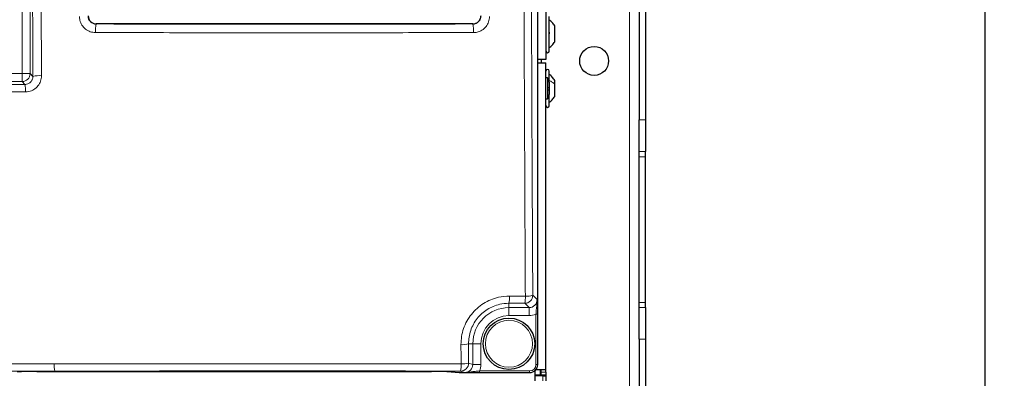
# Model space of a CAD drawing. Header units: millimetres. Extents: x 5 to 418, y 2 to 292.
# Tile 13 of 70: x 98 to 149, y 128 to 147. Entities that reach past the tile are written whole.
import ezdxf

# ---------------------------------------------------------------- set-up
doc = ezdxf.new("R2010")
doc.units = ezdxf.units.MM
doc.layers.add('SLD-0', color=7, linetype='Continuous')
doc.styles.add('SLDTEXTSTYLE1', font='TXT', dxfattribs={"width": 0.605})
doc.dimstyles.new('SLDDIMSTYLE1', dxfattribs={"dimtxt": 3.5, "dimasz": 3.302, "dimexe": 0, "dimexo": 0.0625, "dimgap": 0.875, "dimtad": 1, "dimdec": 1, "dimlfac": 6, "dimrnd": 1e-09, "dimzin": 12, "dimdsep": 46, "dimtxsty": 'SLDTEXTSTYLE1', "dimsah": 1, "dimcen": 0.09, "dimadec": 0, "dimazin": 3, "dimtfac": 1, "dimtofl": 0, "dimtmove": 0, "dimatfit": 3, "dimfxl": 1, "dimfrac": 2, "dimtolj": 1, "dimtzin": 12, "dimarcsym": 0})

# ---------------------------------------------------------------- blocks, each defined once
blk = doc.blocks.new('_D_1')
at = {"layer": 'SLD-0', "color": 7}
for p, q in [((130.495, 247.673), (149.439, 247.673)), ((148.439, 93.785), (148.439, 247.673)), ((116.637, 93.785), (149.439, 93.785))]:
    blk.add_line(p, q, dxfattribs=at)
for centre, start, end in [((145.753, 171.373), 63.4349, 116.5651), ((145.753, 170.085), 243.4349, 296.5651)]:
    blk.add_arc(centre, 6.006, start, end, dxfattribs=at)
for points in [[(148.439, 247.673), (147.931, 244.371), (148.947, 244.371)], [(148.439, 93.785), (148.947, 97.087), (147.931, 97.087)]]:
    blk.add_solid(points, dxfattribs=at)
at = {"layer": 'SLD-0', "color": 7, "insert": (143.927, 164.713), "char_height": 3.5, "attachment_point": 1, "rotation": 90, "style": 'SLDTEXTSTYLE1'}
blk.add_mtext('923,3', dxfattribs=at)

msp = doc.modelspace()

# ---------------------------------------------------------------- linework, layer by layer
at = {"color": 7, "linetype": 'Continuous', "lineweight": 18}
for p, q in [((129.9971, 101.8392), (129.9971, 247.6726)), ((125.2365, 129.0008), (125.2365, 214.8277)), ((98.4943, 144.1004), (98.4943, 178.7276)), ((98.9104, 178.7276), (98.9104, 144.1004)), ((102.3372, 146.6794), (102.3312, 146.6734)), ((121.8797, 146.6734), (121.8737, 146.6794)), ((71.9999, 144.1004), (98.4943, 144.1004)), ((98.9104, 144.1004), (98.4943, 144.1004)), ((98.4943, 143.6843), (98.4943, 144.1004)), ((98.9104, 144.1004), (99.0536, 143.9572)), ((98.4943, 143.6843), (71.9999, 143.6843)), ((98.6439, 143.5347), (98.4943, 143.6843)), ((130.4971, 141.6936), (130.8305, 141.6936)), ((130.8305, 140.0523), (130.4971, 140.0523)), ((130.4971, 139.781), (130.8305, 139.781)), ((123.7762, 132.5578), (124.5962, 132.5547)), ((124.9812, 132.5962), (125.2046, 132.3729)), ((124.5651, 132.1801), (123.7471, 132.1833)), ((123.7471, 132.1833), (123.7471, 131.9568)), ((123.7471, 131.9568), (124.7885, 131.9568)), ((123.7471, 131.9568), (123.7471, 131.5407)), ((124.7885, 131.9568), (124.5651, 132.1801)), ((124.7885, 131.9568), (124.7885, 131.5407)), ((130.4971, 132.2308), (130.8305, 132.2308)), ((130.4971, 131.9596), (130.8305, 131.9596)), ((124.7885, 131.5407), (123.7471, 131.5407)), ((125.2294, 131.6213), (125.1462, 131.6213)), ((125.1462, 129.0032), (125.1462, 131.6213)), ((125.2294, 131.6213), (125.2294, 129.0032)), ((130.8305, 130.3182), (130.4971, 130.3182)), ((121.6501, 130.0809), (121.6557, 129.0832)), ((121.6501, 130.0809), (121.8713, 130.0809)), ((121.8713, 129.0114), (121.8713, 130.0809)), ((121.8713, 130.0809), (122.2874, 130.0809)), ((122.2874, 130.0809), (122.2874, 129.0114)), ((121.6557, 129.0832), (121.8713, 129.0114)), ((121.8713, 129.0114), (122.2874, 129.0114)), ((125.2294, 129.0032), (125.1462, 129.0032)), ((125.2294, 129.0032), (125.2365, 129.0008)), ((120.7546, 128.6248), (121.1624, 128.5844)), ((121.1624, 128.5844), (121.1591, 128.5846)), ((121.4536, 128.5953), (121.2396, 128.6666)), ((122.2141, 128.5868), (122.2141, 128.6701)), ((122.2141, 128.6701), (124.8127, 128.6701)), ((124.8127, 128.5868), (122.2141, 128.5868)), ((124.8127, 128.5868), (124.8127, 128.6701)), ((124.8198, 128.5844), (124.8127, 128.5868)), ((125.4138, 128.6142), (125.6638, 128.6142)), ((125.4971, 128.1642), (125.4971, 128.4142))]:
    msp.add_line(p, q, dxfattribs=at)
at = {"color": 7, "linetype": 'Continuous', "lineweight": 25}
for p, q in [((130.4971, 225.3182), (130.4971, 141.6936)), ((130.8305, 225.3182), (130.8305, 141.6936)), ((125.2366, 129.0008), (125.2366, 214.8277)), ((125.6638, 192.3309), (125.6638, 144.8309)), ((121.8737, 146.6794), (102.3372, 146.6794)), ((125.8305, 145.2642), (125.8305, 147.0642)), ((126.1221, 146.5741), (126.1221, 146.5757)), ((126.1221, 145.7528), (126.1221, 146.5741)), ((125.6638, 144.8309), (125.2366, 144.8309)), ((125.2366, 144.6642), (125.6638, 144.6642)), ((125.4138, 144.8309), (125.4138, 144.6642)), ((125.6638, 128.7476), (125.6638, 144.6642)), ((125.8305, 143.8301), (125.8305, 144.2309)), ((125.7471, 143.8751), (125.6638, 143.8751)), ((125.7471, 143.8751), (125.7471, 142.7867)), ((125.8305, 143.653), (125.8305, 143.8301)), ((125.8305, 143.6546), (125.8305, 143.0072)), ((126.1221, 143.5597), (126.1221, 143.7434)), ((126.1221, 142.9184), (126.1221, 143.5597)), ((125.8305, 142.4309), (125.8305, 143.0072)), ((125.6638, 142.7867), (125.7471, 142.7867)), ((130.4971, 140.0523), (130.4971, 141.6936)), ((130.8305, 141.6936), (130.8305, 140.0523)), ((130.4971, 139.781), (130.4971, 140.0523)), ((130.8305, 139.781), (130.8305, 140.0523)), ((130.4971, 132.2308), (130.4971, 139.781)), ((130.8305, 132.2308), (130.8305, 139.781)), ((130.4971, 131.9596), (130.4971, 132.2308)), ((130.4971, 130.3182), (130.4971, 131.9596)), ((130.8305, 131.9596), (130.8305, 132.2308)), ((130.8305, 131.9596), (130.8305, 130.3182)), ((130.4971, 130.3182), (130.4971, 102.6726)), ((130.8305, 130.3182), (130.8305, 102.6726)), ((125.1506, 128.7476), (125.6638, 128.7476)), ((125.2365, 129.0008), (125.2366, 129.0008)), ((125.3805, 128.4726), (125.3805, 128.7476)), ((125.4138, 128.6142), (125.4138, 128.7476)), ((125.6638, 128.6142), (125.6638, 128.7476)), ((99.2573, 128.6397), (119.7369, 128.6397)), ((120.7513, 128.6249), (121.1591, 128.5846)), ((120.7546, 128.6248), (120.7513, 128.6249)), ((121.1624, 128.5844), (124.8198, 128.5844)), ((125.0805, 128.6759), (125.0805, 128.1642)), ((125.0805, 128.4726), (125.3805, 128.4726)), ((125.4971, 128.4142), (125.0805, 128.4142)), ((125.3805, 128.4726), (125.3805, 128.4142)), ((125.4138, 128.4476), (125.4138, 128.6142)), ((125.6638, 128.4476), (125.4138, 128.4476)), ((125.4138, 128.4476), (125.4138, 128.4142)), ((125.4971, 128.4142), (125.6638, 128.4142)), ((125.6638, 128.6142), (125.6638, 128.4476)), ((125.6638, 128.4476), (125.6638, 128.4142)), ((125.6638, 128.4142), (125.6638, 128.1642))]:
    msp.add_line(p, q, dxfattribs=at)
for centre, radius in [((128.1638, 144.7559), 0.75), ((123.7471, 130.0809), 1.3333)]:
    msp.add_circle(centre, radius, dxfattribs=at)
at = {"color": 7, "linetype": 'Continuous', "lineweight": 18}
msp.add_circle((123.7471, 130.0809), 1.2195, dxfattribs=at)
for centre, radius, start, end in [((104.3431, 146.3388), 2.0396, 170.55824, 183.16692), ((119.8678, 146.3388), 2.0396, 356.83308, 9.44176), ((98.493, 144.1017), 0.4174, 270.1836, 359.8164), ((97.0194, 143.2287), 1.653, 357.32976, 10.66819), ((99.3958, 142.3281), 1.6647, 86.47423, 101.86296), ((122.2972, 132.4841), 1.4809, 348.27773, 2.85154), ((124.5638, 132.5976), 0.4174, 270.1836, 359.8164), ((123.2111, 132.4811), 1.3871, 347.46849, 3.0406), ((124.6732, 133.6457), 1.0937, 265.96218, 286.35612), ((123.7471, 130.0809), 1.8759, 90, 180), ((123.7471, 130.0809), 1.4598, 90, 180), ((121.337, 131.1091), 1.0748, 265.72191, 286.93935), ((101.4845, 128.9541), 1.3273, 176.4728, 192.64469), ((121.2389, 129.0834), 0.4168, 270.09622, 359.97363), ((119.5481, 128.9569), 1.7162, 350.26371, 2.73596), ((121.3425, 130.0925), 1.0567, 265.6515, 287.24077)]:
    msp.add_arc(centre, radius, start, end, dxfattribs=at)
at = {"color": 7, "linetype": 'Continuous', "lineweight": 25}
for centre, radius, start, end in [((125.7471, 145.2642), 0.0833, 180, 360), ((125.7471, 144.2309), 0.0833, 0, 180), ((125.4971, 143.6546), 0.3333, 0, 41.40962), ((125.4971, 143.0072), 0.3333, 318.59038, 0), ((125.7471, 142.4309), 0.0833, 180, 360), ((121.1624, 128.6177), 0.0333, 264.34656, 270)]:
    msp.add_arc(centre, radius, start, end, dxfattribs=at)
for centre, major_axis, ratio, start_param, end_param in [((102.3374, 147.0962), (0.2948, 0.2948), 0.9995737, 2.3563468, 3.9268385), ((121.8735, 147.0962), (-0.2948, 0.2948), 0.9995737, 2.3563468, 3.9268385), ((124.8194, 129.0011), (0.3958, -0.1318), 0.9987209, 5.0343527, 6.6042357), ((99.2573, 128.6217), (1.0333, 0), 0.0174551, 1.5707963, 2.9670597), ((119.7369, 128.6217), (1.0333, 0), 0.0174551, 0.1745329, 1.5707963)]:
    msp.add_ellipse(centre, major_axis=major_axis, ratio=ratio, start_param=start_param, end_param=end_param, dxfattribs=at)
at = {"color": 7, "linetype": 'Continuous', "lineweight": 18}
for centre, major_axis, ratio, start_param, end_param in [((124.7862, 132.3752), (0.297, -0.297), 0.9918461, 5.4991567, 7.0672139), ((124.7862, 132.3752), (0.5909, -0.5909), 0.9972647, 5.4991567, 5.9424634), ((121.4529, 129.0122), (0.3971, -0.1323), 0.9954497, 5.0343527, 6.6042357), ((121.4529, 129.0122), (0.7918, -0.2637), 0.9984779, 6.182178, 6.6042357), ((124.8124, 129.0035), (-0.3167, 0.1055), 0.9984779, 1.8927601, 3.462643), ((124.8124, 129.0035), (0.3957, -0.1318), 0.9990857, 5.0343527, 6.6042357)]:
    msp.add_ellipse(centre, major_axis=major_axis, ratio=ratio, start_param=start_param, end_param=end_param, dxfattribs=at)
for points, knots in [([(99.0536, 143.9572), (99.0484, 145.2755), (99.0301, 149.9146), (99.0045, 157.8699), (98.9915, 164.5126), (98.985, 167.8273)], [0, 0, 0, 0, 0.165898, 0.5837783, 1, 1, 1, 1]), ([(99.4297, 167.8406), (99.4362, 164.5285), (99.4492, 157.8912), (99.4747, 149.9422), (99.493, 145.3069), (99.4982, 143.9896)], [0, 0, 0, 0, 0.4162214, 0.8341019, 1, 1, 1, 1]), ([(124.5962, 132.5547), (124.5871, 134.3371), (124.561, 139.4365), (124.5259, 147.8671), (124.4933, 157.8471), (124.4802, 164.5083), (124.4736, 167.839)], [0, 0, 0, 0, 0.1519058, 0.4346037, 0.7173017, 1, 1, 1, 1]), ([(124.8585, 167.8523), (124.8651, 164.5243), (124.8782, 157.8684), (124.9109, 147.8964), (124.946, 139.4726), (124.9721, 134.3772), (124.9812, 132.5962)], [0, 0, 0, 0, 0.2826981, 0.5653962, 0.8480943, 1, 1, 1, 1]), ([(102.3312, 146.6734), (102.2845, 146.6781), (102.1912, 146.6874), (102.0664, 146.7591), (101.9721, 146.8646), (101.9219, 146.9816), (101.9166, 147.0589), (101.9144, 147.0898)], [0, 0, 0, 0, 0.2144798, 0.4286755, 0.6426541, 0.8569184, 1, 1, 1, 1]), ([(122.2965, 147.0898), (122.2918, 147.0432), (122.2824, 146.9499), (122.2106, 146.8251), (122.1049, 146.7309), (121.9878, 146.6807), (121.9105, 146.6755), (121.8797, 146.6734)], [0, 0, 0, 0, 0.2150805, 0.4297081, 0.6437944, 0.8577892, 1, 1, 1, 1]), ([(101.4712, 147.0599), (101.4754, 146.9979), (101.4859, 146.8428), (101.5867, 146.6084), (101.7756, 146.3974), (102.0257, 146.254), (102.213, 146.2354), (102.3067, 146.2262)], [0, 0, 0, 0, 0.1426289, 0.3566824, 0.5708764, 0.7854064, 1, 1, 1, 1]), ([(102.3312, 146.6734), (103.9585, 146.672), (107.2144, 146.6691), (112.104, 146.668), (116.9951, 146.6691), (120.251, 146.672), (121.8797, 146.6734)], [0, 0, 0, 0, 0.2498913, 0.5, 0.7498913, 1, 1, 1, 1]), ([(121.9042, 146.2262), (121.9661, 146.2303), (122.1213, 146.2407), (122.3559, 146.341), (122.5677, 146.5294), (122.7117, 146.7791), (122.7304, 146.9663), (122.7397, 147.0599)], [0, 0, 0, 0, 0.1422435, 0.3565333, 0.5709155, 0.7855035, 1, 1, 1, 1]), ([(121.9042, 146.2262), (120.2729, 146.2247), (117.0087, 146.2218), (112.1797, 146.2207), (107.2765, 146.2217), (104.0123, 146.2246), (102.3067, 146.2262)], [0, 0, 0, 0, 0.2498914, 0.5000001, 0.7387425, 1, 1, 1, 1]), ([(71.853, 143.5374), (74.0878, 143.5304), (78.5598, 143.5166), (85.2673, 143.511), (91.9665, 143.5154), (96.4172, 143.5283), (98.6439, 143.5347)], [0, 0, 0, 0, 0.2504819, 0.5012443, 0.750484, 1, 1, 1, 1]), ([(99.0536, 143.9572), (99.0495, 143.9094), (99.0412, 143.814), (98.9702, 143.687), (98.8646, 143.5913), (98.7486, 143.5418), (98.6727, 143.5367), (98.6439, 143.5347)], [0, 0, 0, 0, 0.2198065, 0.4389015, 0.6557565, 0.8690825, 1, 1, 1, 1]), ([(98.6706, 143.1517), (98.7285, 143.1555), (98.8802, 143.1655), (99.1129, 143.2629), (99.3264, 143.4524), (99.4713, 143.705), (99.4892, 143.8947), (99.4982, 143.9896)], [0, 0, 0, 0, 0.1328954, 0.3483652, 0.5653683, 0.7827569, 1, 1, 1, 1]), ([(98.6706, 143.1517), (96.4419, 143.1453), (91.9821, 143.1324), (86.8234, 143.129), (83.2067, 143.1302), (80.2746, 143.1329), (76.4836, 143.1393), (73.3882, 143.1493), (71.8401, 143.1543)], [0, 0, 0, 0, 0.24937914, 0.49903475, 0.5762591, 0.65349164, 0.82669955, 1, 1, 1, 1]), ([(121.2568, 130.0373), (121.263, 130.1781), (121.2755, 130.4598), (121.383, 130.8717), (121.5547, 131.2603), (121.7895, 131.6149), (122.081, 131.9236), (122.4183, 132.1799), (122.7936, 132.373), (123.2467, 132.5251), (123.5815, 132.5458), (123.7762, 132.5578)], [0, 0, 0, 0, 0.1069877, 0.213972, 0.3210268, 0.4280785, 0.5345588, 0.6410379, 0.7469299, 0.8528235, 1, 1, 1, 1]), ([(125.1462, 131.6213), (125.1521, 131.6963), (125.1649, 131.861), (125.189, 132.0676), (125.2057, 132.2364), (125.2063, 132.3331), (125.2046, 132.3724), (125.2046, 132.3729)], [0, 0, 0, 0, 0.25961759, 0.57064656, 0.82414154, 0.99806195, 1, 1, 1, 1]), ([(125.2046, 132.3729), (125.2046, 132.3725), (125.2096, 132.2937), (125.2184, 132.1494), (125.2277, 131.889), (125.2289, 131.7067), (125.2294, 131.6213)], [0, 0, 0, 0, 0.0019896, 0.406331, 0.7221656, 1, 1, 1, 1]), ([(123.7471, 132.1833), (123.585, 132.1733), (123.3062, 132.1563), (122.9288, 132.0295), (122.6161, 131.8684), (122.3352, 131.6545), (122.0925, 131.3969), (121.8972, 131.1009), (121.7544, 130.7767), (121.6653, 130.4331), (121.6552, 130.1983), (121.6501, 130.0809)], [0, 0, 0, 0, 0.1470521, 0.2528307, 0.3586079, 0.4650256, 0.5714461, 0.678556, 0.7856713, 0.892833, 1, 1, 1, 1]), ([(121.2624, 129.0388), (121.2608, 129.315), (121.2589, 129.6478), (121.2571, 129.9806), (121.2568, 130.0373)], [0, 0, 0, 0, 0.829864, 1, 1, 1, 1]), ([(75.0872, 129.0314), (77.1398, 129.0298), (81.247, 129.0267), (86.87, 129.0262), (91.8069, 129.0279), (96.0562, 129.031), (98.7917, 129.0342), (100.1597, 129.0358)], [0, 0, 0, 0, 0.2456541, 0.4915361, 0.6722043, 0.8360684, 1, 1, 1, 1]), ([(100.1597, 129.0358), (101.9697, 129.0377), (105.5917, 129.0416), (110.6274, 129.0433), (115.8536, 129.0429), (119.2607, 129.0403), (121.2624, 129.0388)], [0, 0, 0, 0, 0.2576262, 0.5155282, 0.7153753, 1, 1, 1, 1]), ([(100.1894, 128.6635), (98.064, 128.6612), (93.8111, 128.6565), (87.4919, 128.6541), (81.2401, 128.6545), (77.1244, 128.6576), (75.0657, 128.6592)], [0, 0, 0, 0, 0.254103, 0.5084582, 0.7541151, 1, 1, 1, 1]), ([(121.2396, 128.6666), (119.5412, 128.668), (116.1429, 128.6707), (110.9314, 128.6714), (105.6099, 128.6695), (101.9969, 128.6655), (100.1894, 128.6635)], [0, 0, 0, 0, 0.2421216, 0.4844723, 0.7420981, 1, 1, 1, 1]), ([(121.4536, 128.5953), (121.4541, 128.5953), (121.4997, 128.5947), (121.601, 128.5991), (121.7729, 128.6221), (121.9756, 128.6509), (122.1394, 128.6641), (122.2141, 128.6701)], [0, 0, 0, 0, 0.0019024, 0.1998424, 0.4430821, 0.7457766, 1, 1, 1, 1]), ([(122.2141, 128.5868), (122.1287, 128.5869), (121.9469, 128.5874), (121.6829, 128.5905), (121.5368, 128.5936), (121.454, 128.5953), (121.4536, 128.5953)], [0, 0, 0, 0, 0.2728474, 0.58084046, 0.99804752, 1, 1, 1, 1])]:
    msp.add_open_spline(points, degree=3, knots=knots, dxfattribs=at)
at = {"color": 7, "linetype": 'Continuous', "lineweight": 25}
for points, knots in [([(126.1221, 146.5757), (126.0827, 146.6374), (126.0039, 146.7607), (125.8883, 146.8507), (125.8305, 146.8957)], [0, 0, 0, 0, 0.5, 1, 1, 1, 1]), ([(125.8019, 146.2729), (125.8058, 146.2712), (125.8136, 146.268), (125.8228, 146.2536), (125.8289, 146.2329), (125.8312, 146.2073), (125.829, 146.1806), (125.8229, 146.1567), (125.8137, 146.1379), (125.8058, 146.1312), (125.8019, 146.1279)], [0, 0, 0, 0, 0.1252217, 0.2494831, 0.3743256, 0.4990628, 0.6238964, 0.749388, 0.8744406, 1, 1, 1, 1]), ([(125.8305, 145.4328), (125.8883, 145.4778), (126.0039, 145.5678), (126.0827, 145.6911), (126.1221, 145.7528)], [0, 0, 0, 0, 0.5, 1, 1, 1, 1]), ([(126.1221, 143.7434), (126.0827, 143.8052), (126.0039, 143.9289), (125.8883, 144.0191), (125.8305, 144.0642)], [0, 0, 0, 0, 0.4999999, 1, 1, 1, 1]), ([(125.8019, 143.3833), (125.8058, 143.3804), (125.8136, 143.3744), (125.8228, 143.3566), (125.8289, 143.3335), (125.8312, 143.3069), (125.829, 143.2809), (125.8229, 143.2592), (125.8137, 143.2437), (125.8058, 143.2397), (125.8019, 143.2377)], [0, 0, 0, 0, 0.1252207, 0.2494814, 0.3743239, 0.4990613, 0.6238954, 0.7493873, 0.8744403, 1, 1, 1, 1]), ([(125.8305, 142.5976), (125.8883, 142.6427), (126.0039, 142.7329), (126.0827, 142.8566), (126.1221, 142.9184)], [0, 0, 0, 0, 0.5000001, 1, 1, 1, 1])]:
    msp.add_open_spline(points, degree=3, knots=knots, dxfattribs=at)
at = {"color": 7, "linetype": 'Continuous', "lineweight": 18}
for points in [[(125.8305, 146.8928), (125.8883, 146.848), (126.0039, 146.7583), (126.0827, 146.6355), (126.1221, 146.5741)], [(125.8305, 143.7377), (125.8883, 143.7126), (126.0039, 143.6626), (126.0827, 143.594), (126.1221, 143.5597)]]:
    msp.add_open_spline(points, degree=3, dxfattribs=at)

# ---------------------------------------------------------------- dimensions: what is measured, and where the dimension line sits
at = {"layer": 'SLD-0', "color": 7}
dim = msp.add_linear_dim(base=(148.4387, 247.6726), p1=(116.6369, 93.7854), p2=(130.4946, 247.6726), angle=90, text='(<>)', dimstyle='SLDDIMSTYLE1', dxfattribs=at)
dim.commit()
dim.dimension.update_dxf_attribs({"geometry": '_D_1', "text_midpoint": (148.4387, 170.729), "dimtype": 160})

doc.saveas('drawing.dxf')
